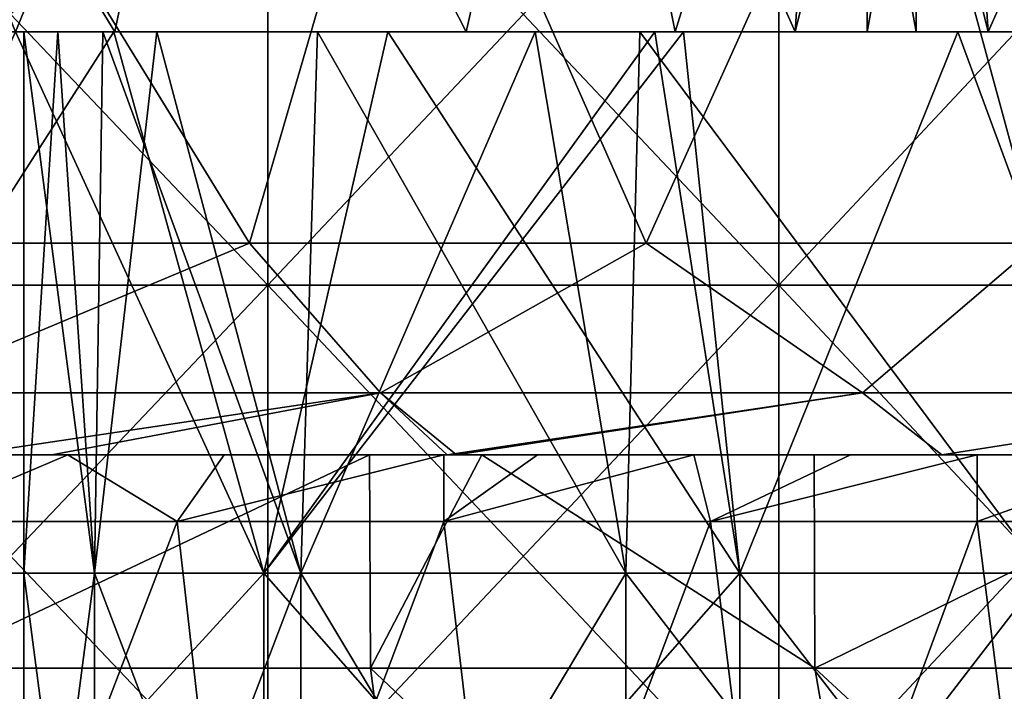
# Model space of a CAD drawing. Header units: inches. Extents: x -3.56 to 3.56, y -0.38 to 0.62.
# Tile 174 of 256: x 1.1 to 1.24, y 0.09 to 0.19. Entities that reach past the tile are written whole.
import ezdxf

# ---------------------------------------------------------------- set-up
doc = ezdxf.new("R2010")
doc.units = ezdxf.units.IN
doc.header["$LTSCALE"] = 65.185185
doc.header["$MEASUREMENT"] = 0
for name, color, linetype in [('10', 7, 'CONTINUOUS'), ('18', 7, 'CONTINUOUS'), ('19', 7, 'CONTINUOUS'), ('2', 7, 'CONTINUOUS'), ('28', 7, 'CONTINUOUS'), ('29', 7, 'CONTINUOUS'), ('3', 7, 'CONTINUOUS'), ('34', 7, 'CONTINUOUS'), ('35', 7, 'CONTINUOUS'), ('4', 7, 'CONTINUOUS'), ('48', 7, 'CONTINUOUS'), ('49', 7, 'CONTINUOUS'), ('52', 7, 'CONTINUOUS'), ('53', 7, 'CONTINUOUS'), ('54', 7, 'CONTINUOUS'), ('57', 7, 'CONTINUOUS'), ('8', 7, 'CONTINUOUS'), ('9', 7, 'CONTINUOUS')]:
    doc.layers.add(name, color=color, linetype=linetype)

msp = doc.modelspace()

# ---------------------------------------------------------------- linework, layer by layer
at = {"layer": '10', "color": 13, "linetype": 'Continuous', "true_color": 0xd67263}
for points in [[(1.15023, 0.125, -2.07786), (1.0835, 0.125, -2.11345), (1.08365, 0.0935, -2.11337), (1.15023, 0.125, -2.07786)], [(1.15041, 0.0935, -2.07778), (1.15023, 0.125, -2.07786), (1.08365, 0.0935, -2.11337), (1.15041, 0.0935, -2.07778)], [(1.16682, 0.125, -2.06859), (1.15023, 0.125, -2.07786), (1.15041, 0.0935, -2.07778), (1.16682, 0.125, -2.06859)], [(1.216, 0.0935, -2.04009), (1.16682, 0.125, -2.06859), (1.15041, 0.0935, -2.07778), (1.216, 0.0935, -2.04009)], [(1.21592, 0.125, -2.04011), (1.16682, 0.125, -2.06859), (1.216, 0.0935, -2.04009), (1.21592, 0.125, -2.04011)], [(1.28037, 0.125, -2.0003), (1.21592, 0.125, -2.04011), (1.216, 0.0935, -2.04009), (1.28037, 0.125, -2.0003)], [(1.28036, 0.0935, -2.00032), (1.28037, 0.125, -2.0003), (1.216, 0.0935, -2.04009), (1.28036, 0.0935, -2.00032)]]:
    msp.add_3dface(points, dxfattribs=at)
at = {"layer": '18', "color": 13, "linetype": 'Continuous', "true_color": 0xd67263}
for points in [[(1.22372, 0.25984, -2.90949), (1.22372, 0.1875, -2.90949), (1.24158, 0.1875, -2.97602), (1.22372, 0.25984, -2.90949)], [(1.23689, 0.25984, -2.96719), (1.22372, 0.25984, -2.90949), (1.24158, 0.1875, -2.97602), (1.23689, 0.25984, -2.96719)], [(1.27379, 0.25984, -3.01347), (1.23689, 0.25984, -2.96719), (1.26939, 0.1875, -3.00978), (1.27379, 0.25984, -3.01347)], [(1.26939, 0.1875, -3.00978), (1.23689, 0.25984, -2.96719), (1.24158, 0.1875, -2.97602), (1.26939, 0.1875, -3.00978)]]:
    msp.add_3dface(points, dxfattribs=at)
at = {"layer": '19', "color": 13, "linetype": 'Continuous', "true_color": 0xd67263}
for points in [[(1.22372, 0.1875, -2.90949), (1.22372, 0.25984, -2.90949), (1.23689, 0.25984, -2.85178), (1.22372, 0.1875, -2.90949)], [(1.22372, 0.1875, -2.90949), (1.23689, 0.25984, -2.85178), (1.24158, 0.1875, -2.84296), (1.22372, 0.1875, -2.90949)], [(1.23689, 0.25984, -2.85178), (1.27379, 0.25984, -2.8055), (1.24158, 0.1875, -2.84296), (1.23689, 0.25984, -2.85178)], [(1.24158, 0.1875, -2.84296), (1.27379, 0.25984, -2.8055), (1.26939, 0.1875, -2.8092), (1.24158, 0.1875, -2.84296)]]:
    msp.add_3dface(points, dxfattribs=at)
at = {"layer": '2', "color": 13, "linetype": 'Continuous', "true_color": 0xd67263}
for points in [[(1.13524, 0.15006, -3.37678), (1.05923, 0.15006, -3.40139), (1.13524, 0.23014, -3.37678), (1.13524, 0.15006, -3.37678)], [(1.13524, 0.23014, -3.37678), (1.05923, 0.15006, -3.40139), (1.05923, 0.23014, -3.40139), (1.13524, 0.23014, -3.37678)], [(1.05923, 0.15006, 3.40139), (1.13524, 0.15006, 3.37678), (1.05923, 0.23014, 3.40139), (1.05923, 0.15006, 3.40139)], [(1.05923, 0.23014, 3.40139), (1.13524, 0.15006, 3.37678), (1.13524, 0.23014, 3.37678), (1.05923, 0.23014, 3.40139)], [(1.21068, 0.15006, -3.35047), (1.13524, 0.15006, -3.37678), (1.21068, 0.23014, -3.35047), (1.21068, 0.15006, -3.35047)], [(1.21068, 0.23014, -3.35047), (1.13524, 0.15006, -3.37678), (1.13524, 0.23014, -3.37678), (1.21068, 0.23014, -3.35047)], [(1.13524, 0.15006, 3.37678), (1.21068, 0.15006, 3.35047), (1.13524, 0.23014, 3.37678), (1.13524, 0.15006, 3.37678)], [(1.13524, 0.23014, 3.37678), (1.21068, 0.15006, 3.35047), (1.21068, 0.23014, 3.35047), (1.13524, 0.23014, 3.37678)], [(1.28552, 0.15006, -3.32248), (1.21068, 0.15006, -3.35047), (1.28552, 0.23014, -3.32248), (1.28552, 0.15006, -3.32248)], [(1.28552, 0.23014, -3.32248), (1.21068, 0.15006, -3.35047), (1.21068, 0.23014, -3.35047), (1.28552, 0.23014, -3.32248)], [(1.21068, 0.15006, 3.35047), (1.28552, 0.15006, 3.32248), (1.21068, 0.23014, 3.35047), (1.21068, 0.15006, 3.35047)], [(1.21068, 0.23014, 3.35047), (1.28552, 0.15006, 3.32248), (1.28552, 0.23014, 3.32248), (1.21068, 0.23014, 3.35047)], [(1.13524, 0.06998, -3.37678), (1.05923, 0.06998, -3.40139), (1.13524, 0.15006, -3.37678), (1.13524, 0.06998, -3.37678)], [(1.13524, 0.15006, -3.37678), (1.05923, 0.06998, -3.40139), (1.05923, 0.15006, -3.40139), (1.13524, 0.15006, -3.37678)], [(1.05923, 0.06998, 3.40139), (1.13524, 0.06998, 3.37678), (1.05923, 0.15006, 3.40139), (1.05923, 0.06998, 3.40139)], [(1.05923, 0.15006, 3.40139), (1.13524, 0.06998, 3.37678), (1.13524, 0.15006, 3.37678), (1.05923, 0.15006, 3.40139)], [(1.21068, 0.06998, -3.35047), (1.13524, 0.06998, -3.37678), (1.21068, 0.15006, -3.35047), (1.21068, 0.06998, -3.35047)], [(1.21068, 0.15006, -3.35047), (1.13524, 0.06998, -3.37678), (1.13524, 0.15006, -3.37678), (1.21068, 0.15006, -3.35047)], [(1.13524, 0.06998, 3.37678), (1.21068, 0.06998, 3.35047), (1.13524, 0.15006, 3.37678), (1.13524, 0.06998, 3.37678)], [(1.13524, 0.15006, 3.37678), (1.21068, 0.06998, 3.35047), (1.21068, 0.15006, 3.35047), (1.13524, 0.15006, 3.37678)], [(1.28552, 0.06998, -3.32248), (1.21068, 0.06998, -3.35047), (1.28552, 0.15006, -3.32248), (1.28552, 0.06998, -3.32248)], [(1.28552, 0.15006, -3.32248), (1.21068, 0.06998, -3.35047), (1.21068, 0.15006, -3.35047), (1.28552, 0.15006, -3.32248)], [(1.21068, 0.06998, 3.35047), (1.28552, 0.06998, 3.32248), (1.21068, 0.15006, 3.35047), (1.21068, 0.06998, 3.35047)], [(1.21068, 0.15006, 3.35047), (1.28552, 0.06998, 3.32248), (1.28552, 0.15006, 3.32248), (1.21068, 0.15006, 3.35047)]]:
    msp.add_3dface(points, dxfattribs=at)
at = {"layer": '28', "color": 13, "linetype": 'Continuous', "true_color": 0xd67263}
for points in [[(1.12757, 0.25984, 2.887), (1.06838, 0.25984, 2.887), (1.11266, 0.1875, 2.8845), (1.12757, 0.25984, 2.887)], [(1.11266, 0.1875, 2.8845), (1.06838, 0.25984, 2.887), (1.09798, 0.1875, 2.88366), (1.11266, 0.1875, 2.8845)], [(1.16451, 0.1875, 2.90153), (1.12757, 0.25984, 2.887), (1.11266, 0.1875, 2.8845), (1.16451, 0.1875, 2.90153)], [(1.1809, 0.25984, 2.91268), (1.12757, 0.25984, 2.887), (1.16451, 0.1875, 2.90153), (1.1809, 0.25984, 2.91268)], [(1.19536, 0.1875, 2.92612), (1.1809, 0.25984, 2.91268), (1.16451, 0.1875, 2.90153), (1.19536, 0.1875, 2.92612)], [(1.2178, 0.25984, 2.95896), (1.1809, 0.25984, 2.91268), (1.21311, 0.1875, 2.95013), (1.2178, 0.25984, 2.95896)], [(1.21311, 0.1875, 2.95013), (1.1809, 0.25984, 2.91268), (1.19536, 0.1875, 2.92612), (1.21311, 0.1875, 2.95013)], [(1.23098, 0.1875, 3.01666), (1.2178, 0.25984, 2.95896), (1.21311, 0.1875, 2.95013), (1.23098, 0.1875, 3.01666)], [(1.23098, 0.25984, 3.01666), (1.2178, 0.25984, 2.95896), (1.23098, 0.1875, 3.01666), (1.23098, 0.25984, 3.01666)]]:
    msp.add_3dface(points, dxfattribs=at)
at = {"layer": '29', "color": 13, "linetype": 'Continuous', "true_color": 0xd67263}
for points in [[(1.06838, 0.25984, 3.14633), (1.12757, 0.25984, 3.14633), (1.09798, 0.1875, 3.14966), (1.06838, 0.25984, 3.14633)], [(1.09798, 0.1875, 3.14966), (1.12757, 0.25984, 3.14633), (1.11266, 0.1875, 3.14882), (1.09798, 0.1875, 3.14966)], [(1.11266, 0.1875, 3.14882), (1.12757, 0.25984, 3.14633), (1.16451, 0.1875, 3.1318), (1.11266, 0.1875, 3.14882)], [(1.12757, 0.25984, 3.14633), (1.1809, 0.25984, 3.12065), (1.16451, 0.1875, 3.1318), (1.12757, 0.25984, 3.14633)], [(1.16451, 0.1875, 3.1318), (1.1809, 0.25984, 3.12065), (1.19536, 0.1875, 3.1072), (1.16451, 0.1875, 3.1318)], [(1.1809, 0.25984, 3.12065), (1.2178, 0.25984, 3.07437), (1.19536, 0.1875, 3.1072), (1.1809, 0.25984, 3.12065)], [(1.19536, 0.1875, 3.1072), (1.2178, 0.25984, 3.07437), (1.21311, 0.1875, 3.08319), (1.19536, 0.1875, 3.1072)], [(1.23098, 0.25984, 3.01666), (1.23098, 0.1875, 3.01666), (1.21311, 0.1875, 3.08319), (1.23098, 0.25984, 3.01666)], [(1.2178, 0.25984, 3.07437), (1.23098, 0.25984, 3.01666), (1.21311, 0.1875, 3.08319), (1.2178, 0.25984, 3.07437)]]:
    msp.add_3dface(points, dxfattribs=at)
at = {"layer": '3', "color": 13, "linetype": 'Continuous', "true_color": 0xd67263}
for points in [[(1.07329, 0.15625, -2.46388), (1.13252, 0.15625, -2.43722), (1.08339, 0.23625, -2.45945), (1.07329, 0.15625, -2.46388)], [(1.08339, 0.23625, -2.45945), (1.13252, 0.15625, -2.43722), (1.1558, 0.23625, -2.42627), (1.08339, 0.23625, -2.45945)], [(1.13252, 0.15625, -2.43722), (1.19108, 0.15625, -2.40915), (1.1558, 0.23625, -2.42627), (1.13252, 0.15625, -2.43722)], [(1.1558, 0.23625, -2.42627), (1.19108, 0.15625, -2.40915), (1.22719, 0.23625, -2.39095), (1.1558, 0.23625, -2.42627)], [(1.19108, 0.15625, -2.40915), (1.24894, 0.15625, -2.37966), (1.22719, 0.23625, -2.39095), (1.19108, 0.15625, -2.40915)], [(1.22719, 0.23625, -2.39095), (1.24894, 0.15625, -2.37966), (1.2975, 0.23625, -2.35354), (1.22719, 0.23625, -2.39095)]]:
    msp.add_3dface(points, dxfattribs=at)
at = {"layer": '34', "color": 13, "linetype": 'Continuous', "true_color": 0xd67263}
for points in [[(1.10424, 0.1875, -2.95999), (1.09922, 0.1875, -2.90949), (1.10965, 0.1075, -2.98203), (1.10424, 0.1875, -2.95999)], [(1.09922, 0.1875, -2.90949), (1.09922, 0.1075, -2.90949), (1.10965, 0.1075, -2.98203), (1.09922, 0.1875, -2.90949)], [(1.11085, 0.1875, -2.98601), (1.10424, 0.1875, -2.95999), (1.10965, 0.1075, -2.98203), (1.11085, 0.1875, -2.98601)], [(1.11085, 0.1875, -2.98601), (1.10965, 0.1075, -2.98203), (1.14009, 0.1075, -3.0487), (1.11085, 0.1875, -2.98601)], [(1.11883, 0.1875, -3.00796), (1.11085, 0.1875, -2.98601), (1.14009, 0.1075, -3.0487), (1.11883, 0.1875, -3.00796)], [(1.14259, 0.1875, -3.0525), (1.11883, 0.1875, -3.00796), (1.14009, 0.1075, -3.0487), (1.14259, 0.1875, -3.0525)], [(1.14259, 0.1875, -3.0525), (1.14009, 0.1075, -3.0487), (1.18809, 0.1075, -3.10409), (1.14259, 0.1875, -3.0525)], [(1.17472, 0.1875, -3.09162), (1.14259, 0.1875, -3.0525), (1.18809, 0.1075, -3.10409), (1.17472, 0.1875, -3.09162)], [(1.19017, 0.1875, -3.10587), (1.17472, 0.1875, -3.09162), (1.18809, 0.1075, -3.10409), (1.19017, 0.1875, -3.10587)], [(1.19017, 0.1875, -3.10587), (1.18809, 0.1075, -3.10409), (1.24975, 0.1075, -3.14372), (1.19017, 0.1875, -3.10587)], [(1.2581, 0.1875, -3.14735), (1.19017, 0.1875, -3.10587), (1.24975, 0.1075, -3.14372), (1.2581, 0.1875, -3.14735)], [(1.09922, 0.02742, -2.90949), (1.10965, 0.02742, -2.98203), (1.09922, 0.1075, -2.90949), (1.09922, 0.02742, -2.90949)], [(1.09922, 0.1075, -2.90949), (1.10965, 0.02742, -2.98203), (1.10965, 0.1075, -2.98203), (1.09922, 0.1075, -2.90949)], [(1.10965, 0.02742, -2.98203), (1.14009, 0.02742, -3.0487), (1.10965, 0.1075, -2.98203), (1.10965, 0.02742, -2.98203)], [(1.10965, 0.1075, -2.98203), (1.14009, 0.02742, -3.0487), (1.14009, 0.1075, -3.0487), (1.10965, 0.1075, -2.98203)], [(1.14009, 0.02742, -3.0487), (1.18809, 0.02742, -3.10409), (1.14009, 0.1075, -3.0487), (1.14009, 0.02742, -3.0487)], [(1.14009, 0.1075, -3.0487), (1.18809, 0.02742, -3.10409), (1.18809, 0.1075, -3.10409), (1.14009, 0.1075, -3.0487)], [(1.18809, 0.02742, -3.10409), (1.24975, 0.02742, -3.14372), (1.18809, 0.1075, -3.10409), (1.18809, 0.02742, -3.10409)], [(1.18809, 0.1075, -3.10409), (1.24975, 0.02742, -3.14372), (1.24975, 0.1075, -3.14372), (1.18809, 0.1075, -3.10409)]]:
    msp.add_3dface(points, dxfattribs=at)
at = {"layer": '35', "color": 13, "linetype": 'Continuous', "true_color": 0xd67263}
for points in [[(1.09922, 0.1875, -2.90949), (1.10424, 0.1875, -2.85898), (1.09922, 0.1075, -2.90949), (1.09922, 0.1875, -2.90949)], [(1.09922, 0.1075, -2.90949), (1.10424, 0.1875, -2.85898), (1.10965, 0.1075, -2.83694), (1.09922, 0.1075, -2.90949)], [(1.10424, 0.1875, -2.85898), (1.11085, 0.1875, -2.83296), (1.10965, 0.1075, -2.83694), (1.10424, 0.1875, -2.85898)], [(1.11085, 0.1875, -2.83296), (1.11883, 0.1875, -2.81101), (1.10965, 0.1075, -2.83694), (1.11085, 0.1875, -2.83296)], [(1.11883, 0.1875, -2.81101), (1.14009, 0.1075, -2.77027), (1.10965, 0.1075, -2.83694), (1.11883, 0.1875, -2.81101)], [(1.11883, 0.1875, -2.81101), (1.14259, 0.1875, -2.76647), (1.14009, 0.1075, -2.77027), (1.11883, 0.1875, -2.81101)], [(1.14259, 0.1875, -2.76647), (1.17472, 0.1875, -2.72736), (1.14009, 0.1075, -2.77027), (1.14259, 0.1875, -2.76647)], [(1.17472, 0.1875, -2.72736), (1.18809, 0.1075, -2.71488), (1.14009, 0.1075, -2.77027), (1.17472, 0.1875, -2.72736)], [(1.17472, 0.1875, -2.72736), (1.19017, 0.1875, -2.7131), (1.18809, 0.1075, -2.71488), (1.17472, 0.1875, -2.72736)], [(1.19017, 0.1875, -2.7131), (1.24975, 0.1075, -2.67526), (1.18809, 0.1075, -2.71488), (1.19017, 0.1875, -2.7131)], [(1.19017, 0.1875, -2.7131), (1.2581, 0.1875, -2.67163), (1.24975, 0.1075, -2.67526), (1.19017, 0.1875, -2.7131)], [(1.09922, 0.02742, -2.90949), (1.09922, 0.1075, -2.90949), (1.10965, 0.1075, -2.83694), (1.09922, 0.02742, -2.90949)], [(1.10965, 0.02742, -2.83694), (1.09922, 0.02742, -2.90949), (1.10965, 0.1075, -2.83694), (1.10965, 0.02742, -2.83694)], [(1.14009, 0.02742, -2.77027), (1.10965, 0.02742, -2.83694), (1.14009, 0.1075, -2.77027), (1.14009, 0.02742, -2.77027)], [(1.14009, 0.1075, -2.77027), (1.10965, 0.02742, -2.83694), (1.10965, 0.1075, -2.83694), (1.14009, 0.1075, -2.77027)], [(1.18809, 0.02742, -2.71488), (1.14009, 0.02742, -2.77027), (1.18809, 0.1075, -2.71488), (1.18809, 0.02742, -2.71488)], [(1.18809, 0.1075, -2.71488), (1.14009, 0.02742, -2.77027), (1.14009, 0.1075, -2.77027), (1.18809, 0.1075, -2.71488)], [(1.24975, 0.02742, -2.67526), (1.18809, 0.02742, -2.71488), (1.24975, 0.1075, -2.67526), (1.24975, 0.02742, -2.67526)], [(1.24975, 0.1075, -2.67526), (1.18809, 0.02742, -2.71488), (1.18809, 0.1075, -2.71488), (1.24975, 0.1075, -2.67526)]]:
    msp.add_3dface(points, dxfattribs=at)
at = {"layer": '4', "color": 13, "linetype": 'Continuous', "true_color": 0xd67263}
for points in [[(1.13252, 0.15625, 2.43722), (1.07329, 0.15625, 2.46388), (1.08339, 0.23625, 2.45945), (1.13252, 0.15625, 2.43722)], [(1.1558, 0.23625, 2.42627), (1.13252, 0.15625, 2.43722), (1.08339, 0.23625, 2.45945), (1.1558, 0.23625, 2.42627)], [(1.19108, 0.15625, 2.40915), (1.13252, 0.15625, 2.43722), (1.1558, 0.23625, 2.42627), (1.19108, 0.15625, 2.40915)], [(1.22719, 0.23625, 2.39095), (1.19108, 0.15625, 2.40915), (1.1558, 0.23625, 2.42627), (1.22719, 0.23625, 2.39095)], [(1.24894, 0.15625, 2.37966), (1.19108, 0.15625, 2.40915), (1.22719, 0.23625, 2.39095), (1.24894, 0.15625, 2.37966)], [(1.2975, 0.23625, 2.35354), (1.24894, 0.15625, 2.37966), (1.22719, 0.23625, 2.39095), (1.2975, 0.23625, 2.35354)]]:
    msp.add_3dface(points, dxfattribs=at)
at = {"layer": '48', "color": 13, "linetype": 'Continuous', "true_color": 0xd67263}
for points in [[(1.09798, 0.1875, 2.7592), (1.06133, 0.1075, 2.76178), (1.13462, 0.1075, 2.76178), (1.09798, 0.1875, 2.7592)], [(1.11251, 0.1875, 2.7596), (1.09798, 0.1875, 2.7592), (1.13462, 0.1075, 2.76178), (1.11251, 0.1875, 2.7596)], [(1.15297, 0.1875, 2.76513), (1.11251, 0.1875, 2.7596), (1.13462, 0.1075, 2.76178), (1.15297, 0.1875, 2.76513)], [(1.15297, 0.1875, 2.76513), (1.13462, 0.1075, 2.76178), (1.20494, 0.1075, 2.78243), (1.15297, 0.1875, 2.76513)], [(1.19239, 0.1875, 2.77711), (1.15297, 0.1875, 2.76513), (1.20494, 0.1075, 2.78243), (1.19239, 0.1875, 2.77711)], [(1.19659, 0.1875, 2.7788), (1.19239, 0.1875, 2.77711), (1.20494, 0.1075, 2.78243), (1.19659, 0.1875, 2.7788)], [(1.23709, 0.1875, 2.80002), (1.19659, 0.1875, 2.7788), (1.20494, 0.1075, 2.78243), (1.23709, 0.1875, 2.80002)], [(1.23709, 0.1875, 2.80002), (1.20494, 0.1075, 2.78243), (1.2666, 0.1075, 2.82206), (1.23709, 0.1875, 2.80002)], [(1.27324, 0.1875, 2.82803), (1.23709, 0.1875, 2.80002), (1.2666, 0.1075, 2.82206), (1.27324, 0.1875, 2.82803)], [(1.06133, 0.02742, 2.76178), (1.13462, 0.02742, 2.76178), (1.06133, 0.1075, 2.76178), (1.06133, 0.02742, 2.76178)], [(1.06133, 0.1075, 2.76178), (1.13462, 0.02742, 2.76178), (1.13462, 0.1075, 2.76178), (1.06133, 0.1075, 2.76178)], [(1.13462, 0.02742, 2.76178), (1.20494, 0.02742, 2.78243), (1.13462, 0.1075, 2.76178), (1.13462, 0.02742, 2.76178)], [(1.13462, 0.1075, 2.76178), (1.20494, 0.02742, 2.78243), (1.20494, 0.1075, 2.78243), (1.13462, 0.1075, 2.76178)], [(1.20494, 0.02742, 2.78243), (1.2666, 0.02742, 2.82206), (1.20494, 0.1075, 2.78243), (1.20494, 0.02742, 2.78243)], [(1.20494, 0.1075, 2.78243), (1.2666, 0.02742, 2.82206), (1.2666, 0.1075, 2.82206), (1.20494, 0.1075, 2.78243)]]:
    msp.add_3dface(points, dxfattribs=at)
at = {"layer": '49', "color": 13, "linetype": 'Continuous', "true_color": 0xd67263}
for points in [[(1.09798, 0.1875, 3.27412), (1.11251, 0.1875, 3.27372), (1.06133, 0.1075, 3.27154), (1.09798, 0.1875, 3.27412)], [(1.11251, 0.1875, 3.27372), (1.13462, 0.1075, 3.27154), (1.06133, 0.1075, 3.27154), (1.11251, 0.1875, 3.27372)], [(1.11251, 0.1875, 3.27372), (1.15297, 0.1875, 3.2682), (1.13462, 0.1075, 3.27154), (1.11251, 0.1875, 3.27372)], [(1.19239, 0.1875, 3.25621), (1.19659, 0.1875, 3.25452), (1.13462, 0.1075, 3.27154), (1.19239, 0.1875, 3.25621)], [(1.15297, 0.1875, 3.2682), (1.19239, 0.1875, 3.25621), (1.13462, 0.1075, 3.27154), (1.15297, 0.1875, 3.2682)], [(1.19659, 0.1875, 3.25452), (1.20494, 0.1075, 3.25089), (1.13462, 0.1075, 3.27154), (1.19659, 0.1875, 3.25452)], [(1.19659, 0.1875, 3.25452), (1.23709, 0.1875, 3.2333), (1.20494, 0.1075, 3.25089), (1.19659, 0.1875, 3.25452)], [(1.23709, 0.1875, 3.2333), (1.2666, 0.1075, 3.21127), (1.20494, 0.1075, 3.25089), (1.23709, 0.1875, 3.2333)], [(1.23709, 0.1875, 3.2333), (1.27324, 0.1875, 3.2053), (1.2666, 0.1075, 3.21127), (1.23709, 0.1875, 3.2333)], [(1.13462, 0.02742, 3.27154), (1.06133, 0.02742, 3.27154), (1.13462, 0.1075, 3.27154), (1.13462, 0.02742, 3.27154)], [(1.13462, 0.1075, 3.27154), (1.06133, 0.02742, 3.27154), (1.06133, 0.1075, 3.27154), (1.13462, 0.1075, 3.27154)], [(1.20494, 0.02742, 3.25089), (1.13462, 0.02742, 3.27154), (1.20494, 0.1075, 3.25089), (1.20494, 0.02742, 3.25089)], [(1.20494, 0.1075, 3.25089), (1.13462, 0.02742, 3.27154), (1.13462, 0.1075, 3.27154), (1.20494, 0.1075, 3.25089)], [(1.2666, 0.02742, 3.21127), (1.20494, 0.02742, 3.25089), (1.2666, 0.1075, 3.21127), (1.2666, 0.02742, 3.21127)], [(1.2666, 0.1075, 3.21127), (1.20494, 0.02742, 3.25089), (1.20494, 0.1075, 3.25089), (1.2666, 0.1075, 3.21127)]]:
    msp.add_3dface(points, dxfattribs=at)
at = {"layer": '52', "color": 13, "linetype": 'Continuous', "true_color": 0xd67263}
for points in [[(1.13252, 0.15625, -2.43722), (1.07329, 0.15625, -2.46388), (1.0797, 0.13415, -2.45108), (1.13252, 0.15625, -2.43722)], [(1.15186, 0.13415, -2.41801), (1.13252, 0.15625, -2.43722), (1.0797, 0.13415, -2.45108), (1.15186, 0.13415, -2.41801)], [(1.19108, 0.15625, -2.40915), (1.13252, 0.15625, -2.43722), (1.15186, 0.13415, -2.41801), (1.19108, 0.15625, -2.40915)], [(1.22301, 0.13415, -2.38281), (1.19108, 0.15625, -2.40915), (1.15186, 0.13415, -2.41801), (1.22301, 0.13415, -2.38281)], [(1.24894, 0.15625, -2.37966), (1.19108, 0.15625, -2.40915), (1.22301, 0.13415, -2.38281), (1.24894, 0.15625, -2.37966)], [(1.29309, 0.13415, -2.34552), (1.24894, 0.15625, -2.37966), (1.22301, 0.13415, -2.38281), (1.29309, 0.13415, -2.34552)], [(1.09057, 0.125, -2.42205), (1.15186, 0.13415, -2.41801), (1.0797, 0.13415, -2.45108), (1.09057, 0.125, -2.42205)], [(1.09057, 0.125, -2.42205), (1.16171, 0.125, -2.38873), (1.15186, 0.13415, -2.41801), (1.09057, 0.125, -2.42205)], [(1.16171, 0.125, -2.38873), (1.22301, 0.13415, -2.38281), (1.15186, 0.13415, -2.41801), (1.16171, 0.125, -2.38873)], [(1.16171, 0.125, -2.38873), (1.23476, 0.125, -2.35179), (1.22301, 0.13415, -2.38281), (1.16171, 0.125, -2.38873)], [(1.23476, 0.125, -2.35179), (1.29309, 0.13415, -2.34552), (1.22301, 0.13415, -2.38281), (1.23476, 0.125, -2.35179)], [(1.23476, 0.125, -2.35179), (1.30537, 0.125, -2.31334), (1.29309, 0.13415, -2.34552), (1.23476, 0.125, -2.35179)]]:
    msp.add_3dface(points, dxfattribs=at)
at = {"layer": '53', "color": 13, "linetype": 'Continuous', "true_color": 0xd67263}
for points in [[(1.07329, 0.15625, 2.46388), (1.13252, 0.15625, 2.43722), (1.0797, 0.13415, 2.45108), (1.07329, 0.15625, 2.46388)], [(1.0797, 0.13415, 2.45108), (1.13252, 0.15625, 2.43722), (1.15186, 0.13415, 2.41801), (1.0797, 0.13415, 2.45108)], [(1.13252, 0.15625, 2.43722), (1.19108, 0.15625, 2.40915), (1.15186, 0.13415, 2.41801), (1.13252, 0.15625, 2.43722)], [(1.15186, 0.13415, 2.41801), (1.19108, 0.15625, 2.40915), (1.22301, 0.13415, 2.38281), (1.15186, 0.13415, 2.41801)], [(1.19108, 0.15625, 2.40915), (1.24894, 0.15625, 2.37966), (1.22301, 0.13415, 2.38281), (1.19108, 0.15625, 2.40915)], [(1.22301, 0.13415, 2.38281), (1.24894, 0.15625, 2.37966), (1.29309, 0.13415, 2.34552), (1.22301, 0.13415, 2.38281)], [(1.09057, 0.125, 2.42205), (1.0797, 0.13415, 2.45108), (1.15186, 0.13415, 2.41801), (1.09057, 0.125, 2.42205)], [(1.10335, 0.125, 2.41626), (1.09057, 0.125, 2.42205), (1.15186, 0.13415, 2.41801), (1.10335, 0.125, 2.41626)], [(1.1631, 0.125, 2.38806), (1.10335, 0.125, 2.41626), (1.15186, 0.13415, 2.41801), (1.1631, 0.125, 2.38806)], [(1.1631, 0.125, 2.38806), (1.15186, 0.13415, 2.41801), (1.22301, 0.13415, 2.38281), (1.1631, 0.125, 2.38806)], [(1.23476, 0.125, 2.35179), (1.1631, 0.125, 2.38806), (1.22301, 0.13415, 2.38281), (1.23476, 0.125, 2.35179)], [(1.23476, 0.125, 2.35179), (1.22301, 0.13415, 2.38281), (1.29309, 0.13415, 2.34552), (1.23476, 0.125, 2.35179)], [(1.26388, 0.125, 2.33627), (1.23476, 0.125, 2.35179), (1.29309, 0.13415, 2.34552), (1.26388, 0.125, 2.33627)]]:
    msp.add_3dface(points, dxfattribs=at)
at = {"layer": '54', "color": 13, "linetype": 'Continuous', "true_color": 0xd67263}
for points in [[(1.15041, 0.0935, -2.07778), (1.08365, 0.0935, -2.11337), (1.16004, 0.01924, -2.10645), (1.15041, 0.0935, -2.07778)], [(1.16004, 0.01924, -2.10645), (1.08365, 0.0935, -2.11337), (1.09, 0.01924, -2.14353), (1.16004, 0.01924, -2.10645)], [(1.216, 0.0935, -2.04009), (1.15041, 0.0935, -2.07778), (1.22882, 0.01924, -2.06708), (1.216, 0.0935, -2.04009)], [(1.22882, 0.01924, -2.06708), (1.15041, 0.0935, -2.07778), (1.16004, 0.01924, -2.10645), (1.22882, 0.01924, -2.06708)], [(1.28036, 0.0935, -2.00032), (1.216, 0.0935, -2.04009), (1.29627, 0.01924, -2.02547), (1.28036, 0.0935, -2.00032)], [(1.29627, 0.01924, -2.02547), (1.216, 0.0935, -2.04009), (1.22882, 0.01924, -2.06708), (1.29627, 0.01924, -2.02547)]]:
    msp.add_3dface(points, dxfattribs=at)
at = {"layer": '57', "color": 13, "linetype": 'Continuous', "true_color": 0xd67263}
for points in [[(1.08256, 0.125, 1.37505), (1.10568, 0.125, 1.41509), (1.0825, 0.11516, 1.37495), (1.08256, 0.125, 1.37505)], [(1.10568, 0.125, 1.41509), (1.12187, 0.11516, 1.44313), (1.0825, 0.11516, 1.37495), (1.10568, 0.125, 1.41509)], [(1.10568, 0.125, 1.41509), (1.12879, 0.125, 1.45513), (1.12187, 0.11516, 1.44313), (1.10568, 0.125, 1.41509)], [(1.12879, 0.125, 1.45513), (1.16123, 0.125, 1.51131), (1.12187, 0.11516, 1.44313), (1.12879, 0.125, 1.45513)], [(1.16123, 0.125, 1.51131), (1.16123, 0.11516, 1.51131), (1.12187, 0.11516, 1.44313), (1.16123, 0.125, 1.51131)], [(1.16123, 0.125, 1.51131), (1.17503, 0.125, 1.53521), (1.16123, 0.11516, 1.51131), (1.16123, 0.125, 1.51131)], [(1.17503, 0.125, 1.53521), (1.19815, 0.125, 1.57525), (1.16123, 0.11516, 1.51131), (1.17503, 0.125, 1.53521)], [(1.19815, 0.125, 1.57525), (1.20059, 0.11516, 1.57949), (1.16123, 0.11516, 1.51131), (1.19815, 0.125, 1.57525)], [(1.19815, 0.125, 1.57525), (1.22126, 0.125, 1.61529), (1.20059, 0.11516, 1.57949), (1.19815, 0.125, 1.57525)], [(1.22126, 0.125, 1.61529), (1.23996, 0.125, 1.64767), (1.20059, 0.11516, 1.57949), (1.22126, 0.125, 1.61529)], [(1.23996, 0.125, 1.64767), (1.23996, 0.11516, 1.64767), (1.20059, 0.11516, 1.57949), (1.23996, 0.125, 1.64767)], [(1.23996, 0.125, 1.64767), (1.2675, 0.125, 1.69537), (1.23996, 0.11516, 1.64767), (1.23996, 0.125, 1.64767)], [(1.2675, 0.125, 1.69537), (1.27932, 0.11516, 1.71585), (1.23996, 0.11516, 1.64767), (1.2675, 0.125, 1.69537)], [(1.0825, 0.11516, 1.37495), (1.12187, 0.11516, 1.44313), (1.09113, 0.03508, 1.38989), (1.0825, 0.11516, 1.37495)], [(1.09113, 0.03508, 1.38989), (1.12187, 0.11516, 1.44313), (1.13089, 0.03508, 1.45875), (1.09113, 0.03508, 1.38989)], [(1.12187, 0.11516, 1.44313), (1.16123, 0.11516, 1.51131), (1.13089, 0.03508, 1.45875), (1.12187, 0.11516, 1.44313)], [(1.13089, 0.03508, 1.45875), (1.16123, 0.11516, 1.51131), (1.17064, 0.03508, 1.52761), (1.13089, 0.03508, 1.45875)], [(1.16123, 0.11516, 1.51131), (1.20059, 0.11516, 1.57949), (1.17064, 0.03508, 1.52761), (1.16123, 0.11516, 1.51131)], [(1.17064, 0.03508, 1.52761), (1.20059, 0.11516, 1.57949), (1.2104, 0.03508, 1.59647), (1.17064, 0.03508, 1.52761)], [(1.20059, 0.11516, 1.57949), (1.23996, 0.11516, 1.64767), (1.2104, 0.03508, 1.59647), (1.20059, 0.11516, 1.57949)], [(1.2104, 0.03508, 1.59647), (1.23996, 0.11516, 1.64767), (1.25015, 0.03508, 1.66533), (1.2104, 0.03508, 1.59647)], [(1.23996, 0.11516, 1.64767), (1.27932, 0.11516, 1.71585), (1.25015, 0.03508, 1.66533), (1.23996, 0.11516, 1.64767)]]:
    msp.add_3dface(points, dxfattribs=at)
at = {"layer": '8', "color": 13, "linetype": 'Continuous', "true_color": 0xd67263}
for points in [[(1.03115, 0.1875, 3.2653), (1.032, 0.1875, 3.19648), (1.11208, 0.1875, 3.2086), (1.03115, 0.1875, 3.2653)], [(1.03115, 0.1875, 3.2653), (1.11208, 0.1875, 3.2086), (1.11251, 0.1875, 3.27372), (1.03115, 0.1875, 3.2653)], [(1.03115, 0.1875, 3.2653), (1.11251, 0.1875, 3.27372), (1.09798, 0.1875, 3.27412), (1.03115, 0.1875, 3.2653)], [(1.032, 0.1875, 2.83685), (1.03115, 0.1875, 2.76802), (1.11208, 0.1875, 2.82473), (1.032, 0.1875, 2.83685)], [(1.03115, 0.1875, 2.76802), (1.09798, 0.1875, 2.7592), (1.11251, 0.1875, 2.7596), (1.03115, 0.1875, 2.76802)], [(1.11208, 0.1875, 2.82473), (1.03115, 0.1875, 2.76802), (1.11251, 0.1875, 2.7596), (1.11208, 0.1875, 2.82473)], [(1.11266, 0.1875, 2.8845), (1.09798, 0.1875, 2.88366), (1.032, 0.1875, 2.83685), (1.11266, 0.1875, 2.8845)], [(1.11266, 0.1875, 2.8845), (1.032, 0.1875, 2.83685), (1.11208, 0.1875, 2.82473), (1.11266, 0.1875, 2.8845)], [(1.032, 0.1875, 3.19648), (1.09798, 0.1875, 3.14966), (1.11208, 0.1875, 3.2086), (1.032, 0.1875, 3.19648)], [(1.09798, 0.1875, 3.14966), (1.11266, 0.1875, 3.14882), (1.11208, 0.1875, 3.2086), (1.09798, 0.1875, 3.14966)], [(1.10424, 0.1875, -2.85898), (1.09922, 0.1875, -2.90949), (1.11085, 0.1875, -2.83296), (1.10424, 0.1875, -2.85898)], [(1.11085, 0.1875, -2.83296), (1.09922, 0.1875, -2.90949), (1.11208, 0.1875, -2.90949), (1.11085, 0.1875, -2.83296)], [(1.11208, 0.1875, -2.90949), (1.09922, 0.1875, -2.90949), (1.10424, 0.1875, -2.95999), (1.11208, 0.1875, -2.90949)], [(1.11085, 0.1875, -2.98601), (1.11208, 0.1875, -2.90949), (1.10424, 0.1875, -2.95999), (1.11085, 0.1875, -2.98601)], [(1.11085, 0.1875, -2.83296), (1.11208, 0.1875, -2.90949), (1.19216, 0.1875, -2.87073), (1.11085, 0.1875, -2.83296)], [(1.11883, 0.1875, -2.81101), (1.11085, 0.1875, -2.83296), (1.19216, 0.1875, -2.79321), (1.11883, 0.1875, -2.81101)], [(1.19216, 0.1875, -2.79321), (1.11085, 0.1875, -2.83296), (1.19216, 0.1875, -2.87073), (1.19216, 0.1875, -2.79321)], [(1.11208, 0.1875, -2.90949), (1.11085, 0.1875, -2.98601), (1.19216, 0.1875, -2.94825), (1.11208, 0.1875, -2.90949)], [(1.11085, 0.1875, -2.98601), (1.11883, 0.1875, -3.00796), (1.19216, 0.1875, -2.94825), (1.11085, 0.1875, -2.98601)], [(1.11266, 0.1875, 2.8845), (1.11208, 0.1875, 2.82473), (1.19216, 0.1875, 2.85355), (1.11266, 0.1875, 2.8845)], [(1.11266, 0.1875, 3.14882), (1.19216, 0.1875, 3.17977), (1.11208, 0.1875, 3.2086), (1.11266, 0.1875, 3.14882)], [(1.19216, 0.1875, -2.87073), (1.11208, 0.1875, -2.90949), (1.19216, 0.1875, -2.94825), (1.19216, 0.1875, -2.87073)], [(1.11208, 0.1875, 2.82473), (1.11251, 0.1875, 2.7596), (1.19239, 0.1875, 2.77711), (1.11208, 0.1875, 2.82473)], [(1.19216, 0.1875, 2.85355), (1.11208, 0.1875, 2.82473), (1.19239, 0.1875, 2.77711), (1.19216, 0.1875, 2.85355)], [(1.19216, 0.1875, 3.17977), (1.19239, 0.1875, 3.25621), (1.11208, 0.1875, 3.2086), (1.19216, 0.1875, 3.17977)], [(1.19239, 0.1875, 3.25621), (1.15297, 0.1875, 3.2682), (1.11208, 0.1875, 3.2086), (1.19239, 0.1875, 3.25621)], [(1.11208, 0.1875, 3.2086), (1.15297, 0.1875, 3.2682), (1.11251, 0.1875, 3.27372), (1.11208, 0.1875, 3.2086)], [(1.11251, 0.1875, 2.7596), (1.15297, 0.1875, 2.76513), (1.19239, 0.1875, 2.77711), (1.11251, 0.1875, 2.7596)], [(1.16451, 0.1875, 2.90153), (1.11266, 0.1875, 2.8845), (1.19216, 0.1875, 2.85355), (1.16451, 0.1875, 2.90153)], [(1.11266, 0.1875, 3.14882), (1.16451, 0.1875, 3.1318), (1.19216, 0.1875, 3.17977), (1.11266, 0.1875, 3.14882)], [(1.19216, 0.1875, -2.94825), (1.11883, 0.1875, -3.00796), (1.19216, 0.1875, -3.02576), (1.19216, 0.1875, -2.94825)], [(1.19216, 0.1875, -3.02576), (1.11883, 0.1875, -3.00796), (1.14259, 0.1875, -3.0525), (1.19216, 0.1875, -3.02576)], [(1.14259, 0.1875, -2.76647), (1.11883, 0.1875, -2.81101), (1.19216, 0.1875, -2.79321), (1.14259, 0.1875, -2.76647)], [(1.17472, 0.1875, -2.72736), (1.14259, 0.1875, -2.76647), (1.19017, 0.1875, -2.7131), (1.17472, 0.1875, -2.72736)], [(1.19017, 0.1875, -2.7131), (1.14259, 0.1875, -2.76647), (1.19216, 0.1875, -2.79321), (1.19017, 0.1875, -2.7131)], [(1.17472, 0.1875, -3.09162), (1.19216, 0.1875, -3.02576), (1.14259, 0.1875, -3.0525), (1.17472, 0.1875, -3.09162)], [(1.19536, 0.1875, 2.92612), (1.16451, 0.1875, 2.90153), (1.19216, 0.1875, 2.85355), (1.19536, 0.1875, 2.92612)], [(1.16451, 0.1875, 3.1318), (1.19536, 0.1875, 3.1072), (1.19216, 0.1875, 3.17977), (1.16451, 0.1875, 3.1318)], [(1.19017, 0.1875, -3.10587), (1.19216, 0.1875, -3.02576), (1.17472, 0.1875, -3.09162), (1.19017, 0.1875, -3.10587)], [(1.19017, 0.1875, -2.7131), (1.19216, 0.1875, -2.79321), (1.27224, 0.1875, -2.74056), (1.19017, 0.1875, -2.7131)], [(1.2581, 0.1875, -2.67163), (1.19017, 0.1875, -2.7131), (1.27166, 0.1875, -2.66647), (1.2581, 0.1875, -2.67163)], [(1.27166, 0.1875, -2.66647), (1.19017, 0.1875, -2.7131), (1.27224, 0.1875, -2.74056), (1.27166, 0.1875, -2.66647)], [(1.19216, 0.1875, -3.02576), (1.19017, 0.1875, -3.10587), (1.27224, 0.1875, -3.07842), (1.19216, 0.1875, -3.02576)], [(1.19017, 0.1875, -3.10587), (1.2581, 0.1875, -3.14735), (1.27224, 0.1875, -3.07842), (1.19017, 0.1875, -3.10587)], [(1.24158, 0.1875, -2.97602), (1.22372, 0.1875, -2.90949), (1.19216, 0.1875, -2.94825), (1.24158, 0.1875, -2.97602)], [(1.22372, 0.1875, -2.90949), (1.24158, 0.1875, -2.84296), (1.19216, 0.1875, -2.87073), (1.22372, 0.1875, -2.90949)], [(1.22372, 0.1875, -2.90949), (1.19216, 0.1875, -2.87073), (1.19216, 0.1875, -2.94825), (1.22372, 0.1875, -2.90949)], [(1.26939, 0.1875, -3.00978), (1.24158, 0.1875, -2.97602), (1.19216, 0.1875, -3.02576), (1.26939, 0.1875, -3.00978)], [(1.26939, 0.1875, -3.00978), (1.19216, 0.1875, -3.02576), (1.27224, 0.1875, -3.07842), (1.26939, 0.1875, -3.00978)], [(1.24158, 0.1875, -2.97602), (1.19216, 0.1875, -2.94825), (1.19216, 0.1875, -3.02576), (1.24158, 0.1875, -2.97602)], [(1.24158, 0.1875, -2.84296), (1.26939, 0.1875, -2.8092), (1.19216, 0.1875, -2.87073), (1.24158, 0.1875, -2.84296)], [(1.26939, 0.1875, -2.8092), (1.19216, 0.1875, -2.79321), (1.19216, 0.1875, -2.87073), (1.26939, 0.1875, -2.8092)], [(1.19216, 0.1875, -2.79321), (1.26939, 0.1875, -2.8092), (1.27224, 0.1875, -2.74056), (1.19216, 0.1875, -2.79321)], [(1.19536, 0.1875, 2.92612), (1.19216, 0.1875, 2.85355), (1.27224, 0.1875, 2.90428), (1.19536, 0.1875, 2.92612)], [(1.19216, 0.1875, 3.17977), (1.19536, 0.1875, 3.1072), (1.27224, 0.1875, 3.12904), (1.19216, 0.1875, 3.17977)], [(1.19216, 0.1875, 2.85355), (1.19239, 0.1875, 2.77711), (1.27324, 0.1875, 2.82803), (1.19216, 0.1875, 2.85355)], [(1.27224, 0.1875, 2.90428), (1.19216, 0.1875, 2.85355), (1.27324, 0.1875, 2.82803), (1.27224, 0.1875, 2.90428)], [(1.19239, 0.1875, 3.25621), (1.19216, 0.1875, 3.17977), (1.19659, 0.1875, 3.25452), (1.19239, 0.1875, 3.25621)], [(1.19659, 0.1875, 3.25452), (1.19216, 0.1875, 3.17977), (1.23709, 0.1875, 3.2333), (1.19659, 0.1875, 3.25452)], [(1.23709, 0.1875, 3.2333), (1.19216, 0.1875, 3.17977), (1.27324, 0.1875, 3.2053), (1.23709, 0.1875, 3.2333)], [(1.27324, 0.1875, 3.2053), (1.19216, 0.1875, 3.17977), (1.27224, 0.1875, 3.12904), (1.27324, 0.1875, 3.2053)], [(1.19239, 0.1875, 2.77711), (1.19659, 0.1875, 2.7788), (1.23709, 0.1875, 2.80002), (1.19239, 0.1875, 2.77711)], [(1.27324, 0.1875, 2.82803), (1.19239, 0.1875, 2.77711), (1.23709, 0.1875, 2.80002), (1.27324, 0.1875, 2.82803)], [(1.21311, 0.1875, 2.95013), (1.19536, 0.1875, 2.92612), (1.27224, 0.1875, 2.9792), (1.21311, 0.1875, 2.95013)], [(1.27224, 0.1875, 2.9792), (1.19536, 0.1875, 2.92612), (1.27224, 0.1875, 2.90428), (1.27224, 0.1875, 2.9792)], [(1.19536, 0.1875, 3.1072), (1.21311, 0.1875, 3.08319), (1.27224, 0.1875, 3.12904), (1.19536, 0.1875, 3.1072)], [(1.23098, 0.1875, 3.01666), (1.21311, 0.1875, 2.95013), (1.27224, 0.1875, 2.9792), (1.23098, 0.1875, 3.01666)], [(1.21311, 0.1875, 3.08319), (1.23098, 0.1875, 3.01666), (1.27224, 0.1875, 3.05412), (1.21311, 0.1875, 3.08319)], [(1.27224, 0.1875, 3.12904), (1.21311, 0.1875, 3.08319), (1.27224, 0.1875, 3.05412), (1.27224, 0.1875, 3.12904)], [(1.27224, 0.1875, 3.05412), (1.23098, 0.1875, 3.01666), (1.27224, 0.1875, 2.9792), (1.27224, 0.1875, 3.05412)]]:
    msp.add_3dface(points, dxfattribs=at)
at = {"layer": '9', "color": 13, "linetype": 'Continuous', "true_color": 0xd67263}
for points in [[(1.10335, 0.125, 2.41626), (1.03548, 0.125, 2.33601), (1.02448, 0.125, 2.41609), (1.10335, 0.125, 2.41626)], [(1.10335, 0.125, 2.41626), (1.02448, 0.125, 2.41609), (1.09057, 0.125, 2.42205), (1.10335, 0.125, 2.41626)], [(1.05721, 0.125, 1.93561), (1.03043, 0.125, 2.01569), (1.1081, 0.125, 2.01569), (1.05721, 0.125, 1.93561)], [(1.03043, 0.125, 2.01569), (1.0792, 0.125, 2.09577), (1.1081, 0.125, 2.01569), (1.03043, 0.125, 2.01569)], [(1.10286, 0.125, 1.53521), (1.05663, 0.125, 1.45513), (1.03069, 0.125, 1.53521), (1.10286, 0.125, 1.53521)], [(1.10286, 0.125, 1.53521), (1.03069, 0.125, 1.53521), (1.07693, 0.125, 1.61529), (1.10286, 0.125, 1.53521)], [(1.03524, 0.125, 2.25593), (1.03548, 0.125, 2.33601), (1.10854, 0.125, 2.25593), (1.03524, 0.125, 2.25593)], [(1.03524, 0.125, 2.25593), (1.10854, 0.125, 2.25593), (1.09445, 0.125, 2.17585), (1.03524, 0.125, 2.25593)], [(1.11157, 0.125, 2.33601), (1.03548, 0.125, 2.33601), (1.10335, 0.125, 2.41626), (1.11157, 0.125, 2.33601)], [(1.03548, 0.125, 2.33601), (1.11157, 0.125, 2.33601), (1.10854, 0.125, 2.25593), (1.03548, 0.125, 2.33601)], [(1.12316, 0.125, 1.69537), (1.07693, 0.125, 1.61529), (1.05099, 0.125, 1.69537), (1.12316, 0.125, 1.69537)], [(1.12316, 0.125, 1.69537), (1.05099, 0.125, 1.69537), (1.09723, 0.125, 1.77545), (1.12316, 0.125, 1.69537)], [(1.13291, 0.125, -2.22855), (1.08625, 0.125, -2.30863), (1.0548, 0.125, -2.22855), (1.13291, 0.125, -2.22855)], [(1.13291, 0.125, -2.22855), (1.0548, 0.125, -2.22855), (1.09061, 0.125, -2.14847), (1.13291, 0.125, -2.22855)], [(1.08256, 0.125, 1.37505), (1.05663, 0.125, 1.45513), (1.10568, 0.125, 1.41509), (1.08256, 0.125, 1.37505)], [(1.12879, 0.125, 1.45513), (1.10568, 0.125, 1.41509), (1.05663, 0.125, 1.45513), (1.12879, 0.125, 1.45513)], [(1.12879, 0.125, 1.45513), (1.05663, 0.125, 1.45513), (1.10286, 0.125, 1.53521), (1.12879, 0.125, 1.45513)], [(1.05721, 0.125, 1.93561), (1.13334, 0.125, 1.93561), (1.07129, 0.125, 1.85553), (1.05721, 0.125, 1.93561)], [(1.13334, 0.125, 1.93561), (1.05721, 0.125, 1.93561), (1.1081, 0.125, 2.01569), (1.13334, 0.125, 1.93561)], [(1.07129, 0.125, 1.85553), (1.13334, 0.125, 1.93561), (1.14346, 0.125, 1.85553), (1.07129, 0.125, 1.85553)], [(1.07129, 0.125, 1.85553), (1.14346, 0.125, 1.85553), (1.09723, 0.125, 1.77545), (1.07129, 0.125, 1.85553)], [(1.14909, 0.125, 1.61529), (1.10286, 0.125, 1.53521), (1.07693, 0.125, 1.61529), (1.14909, 0.125, 1.61529)], [(1.14909, 0.125, 1.61529), (1.07693, 0.125, 1.61529), (1.12316, 0.125, 1.69537), (1.14909, 0.125, 1.61529)], [(1.0792, 0.125, 2.09577), (1.09445, 0.125, 2.17585), (1.15814, 0.125, 2.09577), (1.0792, 0.125, 2.09577)], [(1.0792, 0.125, 2.09577), (1.15814, 0.125, 2.09577), (1.1081, 0.125, 2.01569), (1.0792, 0.125, 2.09577)], [(1.15023, 0.125, -2.07786), (1.09061, 0.125, -2.14847), (1.0835, 0.125, -2.11345), (1.15023, 0.125, -2.07786)], [(1.16171, 0.125, -2.38873), (1.08426, 0.125, -2.38871), (1.08625, 0.125, -2.30863), (1.16171, 0.125, -2.38873)], [(1.08426, 0.125, -2.38871), (1.16171, 0.125, -2.38873), (1.09057, 0.125, -2.42205), (1.08426, 0.125, -2.38871)], [(1.16198, 0.125, -2.30863), (1.16171, 0.125, -2.38873), (1.08625, 0.125, -2.30863), (1.16198, 0.125, -2.30863)], [(1.16198, 0.125, -2.30863), (1.08625, 0.125, -2.30863), (1.13291, 0.125, -2.22855), (1.16198, 0.125, -2.30863)], [(1.16911, 0.125, -2.14847), (1.13291, 0.125, -2.22855), (1.09061, 0.125, -2.14847), (1.16911, 0.125, -2.14847)], [(1.16911, 0.125, -2.14847), (1.09061, 0.125, -2.14847), (1.16682, 0.125, -2.06859), (1.16911, 0.125, -2.14847)], [(1.16682, 0.125, -2.06859), (1.09061, 0.125, -2.14847), (1.15023, 0.125, -2.07786), (1.16682, 0.125, -2.06859)], [(1.09445, 0.125, 2.17585), (1.10854, 0.125, 2.25593), (1.16591, 0.125, 2.17585), (1.09445, 0.125, 2.17585)], [(1.09445, 0.125, 2.17585), (1.16591, 0.125, 2.17585), (1.15814, 0.125, 2.09577), (1.09445, 0.125, 2.17585)], [(1.14346, 0.125, 1.85553), (1.16939, 0.125, 1.77545), (1.09723, 0.125, 1.77545), (1.14346, 0.125, 1.85553)], [(1.16939, 0.125, 1.77545), (1.12316, 0.125, 1.69537), (1.09723, 0.125, 1.77545), (1.16939, 0.125, 1.77545)], [(1.16123, 0.125, 1.51131), (1.12879, 0.125, 1.45513), (1.10286, 0.125, 1.53521), (1.16123, 0.125, 1.51131)], [(1.17503, 0.125, 1.53521), (1.16123, 0.125, 1.51131), (1.10286, 0.125, 1.53521), (1.17503, 0.125, 1.53521)], [(1.17503, 0.125, 1.53521), (1.10286, 0.125, 1.53521), (1.14909, 0.125, 1.61529), (1.17503, 0.125, 1.53521)], [(1.1631, 0.125, 2.38806), (1.11157, 0.125, 2.33601), (1.10335, 0.125, 2.41626), (1.1631, 0.125, 2.38806)], [(1.13334, 0.125, 1.93561), (1.1081, 0.125, 2.01569), (1.18577, 0.125, 2.01569), (1.13334, 0.125, 1.93561)], [(1.1081, 0.125, 2.01569), (1.15814, 0.125, 2.09577), (1.18577, 0.125, 2.01569), (1.1081, 0.125, 2.01569)], [(1.10854, 0.125, 2.25593), (1.11157, 0.125, 2.33601), (1.18184, 0.125, 2.25593), (1.10854, 0.125, 2.25593)], [(1.10854, 0.125, 2.25593), (1.18184, 0.125, 2.25593), (1.16591, 0.125, 2.17585), (1.10854, 0.125, 2.25593)], [(1.18765, 0.125, 2.33601), (1.11157, 0.125, 2.33601), (1.1631, 0.125, 2.38806), (1.18765, 0.125, 2.33601)], [(1.11157, 0.125, 2.33601), (1.18765, 0.125, 2.33601), (1.18184, 0.125, 2.25593), (1.11157, 0.125, 2.33601)], [(1.19533, 0.125, 1.69537), (1.14909, 0.125, 1.61529), (1.12316, 0.125, 1.69537), (1.19533, 0.125, 1.69537)], [(1.19533, 0.125, 1.69537), (1.12316, 0.125, 1.69537), (1.16939, 0.125, 1.77545), (1.19533, 0.125, 1.69537)], [(1.21101, 0.125, -2.22855), (1.16198, 0.125, -2.30863), (1.13291, 0.125, -2.22855), (1.21101, 0.125, -2.22855)], [(1.21101, 0.125, -2.22855), (1.13291, 0.125, -2.22855), (1.16911, 0.125, -2.14847), (1.21101, 0.125, -2.22855)], [(1.13334, 0.125, 1.93561), (1.20946, 0.125, 1.93561), (1.14346, 0.125, 1.85553), (1.13334, 0.125, 1.93561)], [(1.20946, 0.125, 1.93561), (1.13334, 0.125, 1.93561), (1.18577, 0.125, 2.01569), (1.20946, 0.125, 1.93561)], [(1.14346, 0.125, 1.85553), (1.20946, 0.125, 1.93561), (1.21563, 0.125, 1.85553), (1.14346, 0.125, 1.85553)], [(1.14346, 0.125, 1.85553), (1.21563, 0.125, 1.85553), (1.16939, 0.125, 1.77545), (1.14346, 0.125, 1.85553)], [(1.19815, 0.125, 1.57525), (1.17503, 0.125, 1.53521), (1.14909, 0.125, 1.61529), (1.19815, 0.125, 1.57525)], [(1.22126, 0.125, 1.61529), (1.19815, 0.125, 1.57525), (1.14909, 0.125, 1.61529), (1.22126, 0.125, 1.61529)], [(1.22126, 0.125, 1.61529), (1.14909, 0.125, 1.61529), (1.19533, 0.125, 1.69537), (1.22126, 0.125, 1.61529)], [(1.15814, 0.125, 2.09577), (1.16591, 0.125, 2.17585), (1.23707, 0.125, 2.09577), (1.15814, 0.125, 2.09577)], [(1.15814, 0.125, 2.09577), (1.23707, 0.125, 2.09577), (1.18577, 0.125, 2.01569), (1.15814, 0.125, 2.09577)], [(1.23476, 0.125, -2.35179), (1.16171, 0.125, -2.38873), (1.23771, 0.125, -2.30863), (1.23476, 0.125, -2.35179)], [(1.23771, 0.125, -2.30863), (1.16171, 0.125, -2.38873), (1.16198, 0.125, -2.30863), (1.23771, 0.125, -2.30863)], [(1.23771, 0.125, -2.30863), (1.16198, 0.125, -2.30863), (1.21101, 0.125, -2.22855), (1.23771, 0.125, -2.30863)], [(1.23476, 0.125, 2.35179), (1.18765, 0.125, 2.33601), (1.1631, 0.125, 2.38806), (1.23476, 0.125, 2.35179)], [(1.16591, 0.125, 2.17585), (1.18184, 0.125, 2.25593), (1.23737, 0.125, 2.17585), (1.16591, 0.125, 2.17585)], [(1.16591, 0.125, 2.17585), (1.23737, 0.125, 2.17585), (1.23707, 0.125, 2.09577), (1.16591, 0.125, 2.17585)], [(1.23805, 0.125, -2.06839), (1.16911, 0.125, -2.14847), (1.16682, 0.125, -2.06859), (1.23805, 0.125, -2.06839)], [(1.23805, 0.125, -2.06839), (1.16682, 0.125, -2.06859), (1.21592, 0.125, -2.04011), (1.23805, 0.125, -2.06839)], [(1.24761, 0.125, -2.14847), (1.21101, 0.125, -2.22855), (1.16911, 0.125, -2.14847), (1.24761, 0.125, -2.14847)], [(1.24761, 0.125, -2.14847), (1.16911, 0.125, -2.14847), (1.23805, 0.125, -2.06839), (1.24761, 0.125, -2.14847)], [(1.21563, 0.125, 1.85553), (1.24156, 0.125, 1.77545), (1.16939, 0.125, 1.77545), (1.21563, 0.125, 1.85553)], [(1.24156, 0.125, 1.77545), (1.19533, 0.125, 1.69537), (1.16939, 0.125, 1.77545), (1.24156, 0.125, 1.77545)], [(1.18184, 0.125, 2.25593), (1.18765, 0.125, 2.33601), (1.25514, 0.125, 2.25593), (1.18184, 0.125, 2.25593)], [(1.18184, 0.125, 2.25593), (1.25514, 0.125, 2.25593), (1.23737, 0.125, 2.17585), (1.18184, 0.125, 2.25593)], [(1.20946, 0.125, 1.93561), (1.18577, 0.125, 2.01569), (1.26344, 0.125, 2.01569), (1.20946, 0.125, 1.93561)], [(1.18577, 0.125, 2.01569), (1.23707, 0.125, 2.09577), (1.26344, 0.125, 2.01569), (1.18577, 0.125, 2.01569)], [(1.26388, 0.125, 2.33627), (1.18765, 0.125, 2.33601), (1.23476, 0.125, 2.35179), (1.26388, 0.125, 2.33627)], [(1.18765, 0.125, 2.33601), (1.26388, 0.125, 2.33627), (1.25514, 0.125, 2.25593), (1.18765, 0.125, 2.33601)], [(1.23996, 0.125, 1.64767), (1.22126, 0.125, 1.61529), (1.19533, 0.125, 1.69537), (1.23996, 0.125, 1.64767)], [(1.2675, 0.125, 1.69537), (1.23996, 0.125, 1.64767), (1.19533, 0.125, 1.69537), (1.2675, 0.125, 1.69537)], [(1.2675, 0.125, 1.69537), (1.19533, 0.125, 1.69537), (1.24156, 0.125, 1.77545), (1.2675, 0.125, 1.69537)], [(1.20946, 0.125, 1.93561), (1.28558, 0.125, 1.93561), (1.21563, 0.125, 1.85553), (1.20946, 0.125, 1.93561)], [(1.28558, 0.125, 1.93561), (1.20946, 0.125, 1.93561), (1.26344, 0.125, 2.01569), (1.28558, 0.125, 1.93561)], [(1.28912, 0.125, -2.22855), (1.23771, 0.125, -2.30863), (1.21101, 0.125, -2.22855), (1.28912, 0.125, -2.22855)], [(1.28912, 0.125, -2.22855), (1.21101, 0.125, -2.22855), (1.24761, 0.125, -2.14847), (1.28912, 0.125, -2.22855)], [(1.21563, 0.125, 1.85553), (1.28558, 0.125, 1.93561), (1.2878, 0.125, 1.85553), (1.21563, 0.125, 1.85553)], [(1.21563, 0.125, 1.85553), (1.2878, 0.125, 1.85553), (1.24156, 0.125, 1.77545), (1.21563, 0.125, 1.85553)], [(1.23805, 0.125, -2.06839), (1.21592, 0.125, -2.04011), (1.28037, 0.125, -2.0003), (1.23805, 0.125, -2.06839)], [(1.30537, 0.125, -2.31334), (1.23476, 0.125, -2.35179), (1.23771, 0.125, -2.30863), (1.30537, 0.125, -2.31334)], [(1.23737, 0.125, 2.17585), (1.30883, 0.125, 2.17585), (1.23707, 0.125, 2.09577), (1.23737, 0.125, 2.17585)], [(1.23707, 0.125, 2.09577), (1.30883, 0.125, 2.17585), (1.31601, 0.125, 2.09577), (1.23707, 0.125, 2.09577)], [(1.23707, 0.125, 2.09577), (1.31601, 0.125, 2.09577), (1.26344, 0.125, 2.01569), (1.23707, 0.125, 2.09577)], [(1.23737, 0.125, 2.17585), (1.25514, 0.125, 2.25593), (1.30883, 0.125, 2.17585), (1.23737, 0.125, 2.17585)], [(1.3135, 0.125, -2.30873), (1.30537, 0.125, -2.31334), (1.23771, 0.125, -2.30863), (1.3135, 0.125, -2.30873)], [(1.3135, 0.125, -2.30873), (1.23771, 0.125, -2.30863), (1.28912, 0.125, -2.22855), (1.3135, 0.125, -2.30873)], [(1.30938, 0.125, -2.06839), (1.24761, 0.125, -2.14847), (1.23805, 0.125, -2.06839), (1.30938, 0.125, -2.06839)], [(1.30938, 0.125, -2.06839), (1.23805, 0.125, -2.06839), (1.29863, 0.125, -1.9885), (1.30938, 0.125, -2.06839)], [(1.29863, 0.125, -1.9885), (1.23805, 0.125, -2.06839), (1.28037, 0.125, -2.0003), (1.29863, 0.125, -1.9885)], [(1.2878, 0.125, 1.85553), (1.31373, 0.125, 1.77545), (1.24156, 0.125, 1.77545), (1.2878, 0.125, 1.85553)], [(1.29061, 0.125, 1.73541), (1.2675, 0.125, 1.69537), (1.24156, 0.125, 1.77545), (1.29061, 0.125, 1.73541)], [(1.31373, 0.125, 1.77545), (1.29061, 0.125, 1.73541), (1.24156, 0.125, 1.77545), (1.31373, 0.125, 1.77545)]]:
    msp.add_3dface(points, dxfattribs=at)

doc.saveas('drawing.dxf')
